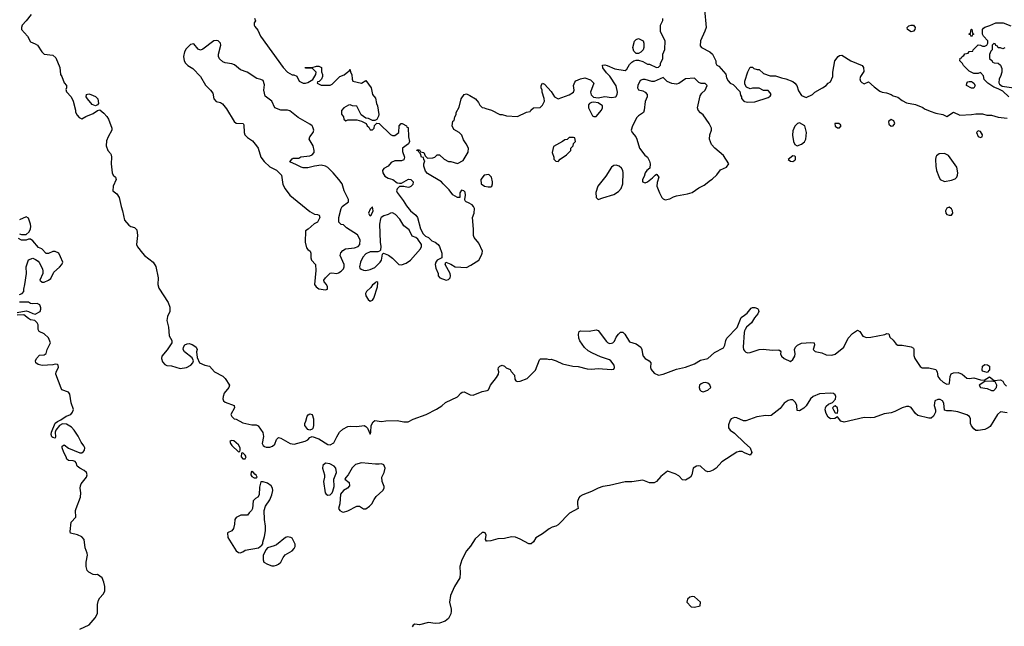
# Model space of a CAD drawing. Header units: inches. Extents: x 2106670 to 2322961, y 36024 to 224899.
# Tile 58 of 256: x 2203512 to 2212324, y 72056 to 77479. Entities that reach past the tile are written whole.
import ezdxf

# ---------------------------------------------------------------- set-up
doc = ezdxf.new("R2010")
doc.units = ezdxf.units.IN
doc.header["$MEASUREMENT"] = 0
doc.layers.add('C2007', color=7, linetype='Continuous')
doc.layers.add('C2017', color=7, linetype='Continuous')

msp = doc.modelspace()

# ---------------------------------------------------------------- linework, layer by layer
at = {"layer": 'C2007', "color": 5}
for points, elevation in [([(2209641, 77570), (2209656, 77410), (2209645.2, 77374.8), (2209604.7, 77290), (2209603.6, 77243.6), (2209614, 77230), (2209690, 77192), (2209712, 77170), (2209742, 77110), (2209742, 77090), (2209751.6, 77071.6), (2209770, 77064.7), (2209830.6, 76990.6), (2209838, 76958), (2209851.3, 76931.3), (2209871.6, 76911.6), (2209898, 76898), (2209956, 76836), (2209963.6, 76803.6), (2209972, 76790), (2209972.7, 76772.7), (2209994, 76750), (2210000, 76748.7)], 40), ([(2203613.7, 77526.3), (2203571.7, 77468.3), (2203534, 77430), (2203527.3, 77410), (2203527.3, 77390), (2203582, 77330), (2203610, 77281), (2203650, 77264), (2203670.7, 77250), (2203710.7, 77190.7), (2203730, 77171.3), (2203810, 77161), (2203836.8, 77136.8), (2203871, 77050), (2203878, 76990), (2203890.7, 76970.7), (2203910, 76914), (2203932, 76890), (2203932, 76870), (2203924.7, 76855.3), (2203930, 76834), (2203972, 76790), (2203992, 76750), (2204011.3, 76668.7), (2204011.3, 76651.3), (2204025.4, 76625.4), (2204045.4, 76605.4), (2204070, 76592), (2204105.6, 76614.4), (2204170, 76639.1), (2204210, 76666.8), (2204230, 76672), (2204264.5, 76644.5), (2204292.8, 76612.8), (2204308, 76588), (2204336.3, 76510), (2204336.3, 76490), (2204303, 76430), (2204290, 76395.3), (2204286, 76350), (2204300.5, 76310), (2204323.9, 76283.9), (2204330.4, 76270), (2204335.3, 76250), (2204330.4, 76189.6), (2204339.6, 76110), (2204348.9, 76088.9), (2204370.5, 76070), (2204374.9, 76050), (2204348.2, 75991.8), (2204347.3, 75950), (2204382.6, 75922.6), (2204402, 75890), (2204419.5, 75810), (2204433.7, 75770), (2204450, 75686.8), (2204490, 75643), (2204507.3, 75630), (2204539.5, 75619.5), (2204559.5, 75599.5), (2204565.3, 75550), (2204558.8, 75470), (2204567.9, 75447.9), (2204610.4, 75390.4), (2204630.8, 75370), (2204706, 75310), (2204730, 75271.3), (2204750.4, 75170.4), (2204748.5, 75110), (2204758.3, 75078.3), (2204840.7, 74950), (2204857.3, 74910), (2204856, 74870), (2204834.4, 74825.6), (2204828, 74790), (2204844.9, 74730), (2204850, 74651.3), (2204874, 74610), (2204874, 74590), (2204833.7, 74526.3), (2204783.8, 74470), (2204780.4, 74450), (2204790, 74420.7), (2204810, 74396.3), (2204830, 74386.4), (2204870, 74384), (2204950, 74359.3), (2205004, 74370), (2205044, 74390), (2205062, 74410), (2205068, 74430), (2205054.6, 74454.6), (2204988, 74508), (2204976.2, 74530), (2204978.7, 74550), (2204990, 74570.4), (2205010, 74580.4), (2205030, 74582.4), (2205055.3, 74575.3), (2205079.9, 74559.9), (2205091, 74550), (2205101, 74530), (2205096, 74510), (2205099.6, 74459.6), (2205122, 74410), (2205170, 74391), (2205210, 74382), (2205256, 74330), (2205330, 74290.8), (2205350.4, 74270.4), (2205390.7, 74210), (2205384.9, 74190), (2205341.4, 74138.6), (2205332.4, 74110), (2205331.6, 74090), (2205337.1, 74070), (2205350, 74058.4), (2205432, 74030), (2205434, 74010), (2205402, 73950), (2205412, 73930), (2205431.1, 73911.1), (2205450, 73906), (2205510, 73874.8), (2205590, 73856), (2205630, 73856), (2205646.4, 73846.4), (2205687.1, 73787.1), (2205693.7, 73753.7), (2205683, 73690), (2205692.3, 73672.3), (2205703.1, 73663.1), (2205718, 73658), (2205750, 73656.9), (2205773.5, 73666.5), (2205794.9, 73685.1), (2205810, 73724.7), (2205830, 73742), (2205850, 73738), (2205934, 73690), (2205970, 73684.7), (2206066, 73710), (2206090, 73722), (2206110, 73742), (2206130, 73752), (2206190, 73731), (2206270, 73681), (2206290, 73678.8), (2206325.2, 73694.8), (2206349.5, 73750.5), (2206375.3, 73790), (2206403.2, 73816.8), (2206450, 73841), (2206470, 73844.7), (2206530, 73841), (2206594, 73850), (2206610, 73842), (2206625.4, 73825.4), (2206650, 73774), (2206655.3, 73790), (2206659, 73850), (2206676, 73884), (2206690, 73894), (2206750, 73887.7), (2206790, 73893.4), (2206890, 73894), (2206950, 73884), (2206990, 73884), (2207034.2, 73905.8), (2207150, 73947.7), (2207243.3, 73996.7), (2207290, 74027.3), (2207323.3, 74056.7), (2207430, 74107.3), (2207459.5, 74140.5), (2207471.9, 74148.1), (2207490, 74152.7), (2207544.3, 74124.3), (2207570, 74121.2), (2207650, 74154.4), (2207696.4, 74163.6), (2207709.1, 74170.9), (2207726.6, 74210), (2207780.7, 74279.3), (2207798, 74310), (2207799.3, 74330), (2207794, 74350), (2207798, 74370), (2207810, 74382), (2207830, 74391.3), (2207850, 74382), (2207866.4, 74366.4), (2207902, 74350), (2207910, 74334), (2207939.6, 74299.6), (2207943.6, 74263.6), (2207954, 74250), (2207964.7, 74244.7), (2207990, 74247.3), (2208055.3, 74270), (2208130, 74346), (2208163.7, 74436.3), (2208174.6, 74445.4), (2208230, 74446), (2208250, 74441), (2208270, 74444.7), (2208314, 74430), (2208370, 74402), (2208462, 74382), (2208510, 74378), (2208590, 74357.3), (2208630, 74354.8), (2208690, 74360.7), (2208810, 74350.6), (2208830, 74354.8), (2208836.9, 74370), (2208831.1, 74390), (2208802.7, 74430), (2208790, 74438.4), (2208710, 74466), (2208637.2, 74497.2), (2208599.1, 74519.1), (2208567.3, 74547.3), (2208526.5, 74606.5), (2208516.2, 74630), (2208512.1, 74667.9), (2208519, 74690), (2208530, 74697.3), (2208610, 74694.9), (2208670, 74704.9), (2208690, 74698.7), (2208762.7, 74602.7), (2208772.6, 74592.6), (2208790, 74585.2), (2208810, 74585.4), (2208819.7, 74590), (2208834.3, 74605.7), (2208850, 74641.6), (2208870, 74668.5), (2208890, 74683.8), (2208910, 74683.8), (2208927.6, 74667.6), (2208970, 74597.3), (2209030, 74580.3), (2209070.2, 74550.2), (2209079.5, 74530), (2209084.9, 74490), (2209093.4, 74470), (2209110, 74450.7), (2209144.7, 74430), (2209161, 74410), (2209157.3, 74370), (2209164, 74350), (2209190, 74318.8), (2209230, 74302), (2209270, 74310.6), (2209390, 74354.9), (2209470, 74372.7), (2209550, 74403), (2209604.2, 74435.8), (2209670, 74448.8), (2209730, 74503.1), (2209810, 74546.3), (2209823.1, 74570), (2209830.8, 74610), (2209840.9, 74630), (2209932.9, 74727.1), (2209970, 74817), (2210000, 74838.4)], 20), ([(2205612.7, 77492.7), (2205622, 77470), (2205612, 77450), (2205611.3, 77430), (2205616.9, 77416.9), (2205644, 77384), (2205667.7, 77330), (2205871, 77050), (2205910, 77011), (2205950, 76986), (2205964.7, 76984.7), (2205992.7, 76972.7), (2206014, 76930), (2206050, 76912), (2206070, 76912), (2206090, 76918), (2206135.3, 76944.7), (2206162, 76990), (2206166, 77010), (2206130, 77046), (2206070, 77046), (2206068, 77050), (2206130, 77051.3), (2206170, 77062), (2206190, 77062), (2206212, 77050), (2206212.7, 77012.7), (2206222, 76990), (2206222, 76970), (2206212.7, 76947.3), (2206192.7, 76927.3), (2206178, 76922), (2206174, 76910), (2206210, 76894), (2206290, 76892), (2206310, 76902), (2206378, 76970), (2206414.8, 76985.2), (2206450, 77014), (2206462, 77018), (2206470, 77034), (2206472, 77010), (2206484.7, 76990), (2206486.4, 76946.4), (2206494, 76930), (2206570, 76911.3), (2206610, 76934), (2206658, 76870), (2206670.9, 76810.9), (2206696.3, 76776.3), (2206706, 76730), (2206716, 76710), (2206726, 76630), (2206724.7, 76615.3), (2206710, 76586), (2206690, 76578), (2206670, 76578), (2206634, 76594), (2206610, 76598), (2206568.7, 76628.7), (2206530, 76706), (2206490, 76708), (2206470, 76718), (2206455.3, 76715.3), (2206414, 76690), (2206392.7, 76667.3), (2206392.7, 76632.7), (2206411.6, 76611.6), (2206414, 76590), (2206430, 76574), (2206450, 76582), (2206530, 76582), (2206572, 76572), (2206614, 76550), (2206622, 76530), (2206636.9, 76516.9), (2206650, 76494), (2206670, 76494), (2206686, 76510), (2206688.4, 76531.6), (2206707.3, 76552.7), (2206730, 76552), (2206830, 76452), (2206850, 76444.7), (2206870, 76444.7), (2206906, 76470), (2206908.7, 76530), (2206926, 76550), (2206934, 76550), (2206974, 76530), (2206978, 76518), (2206990, 76514), (2206991.3, 76430), (2207002, 76390), (2206992, 76370), (2206938, 76330), (2206939.6, 76299.6), (2206956, 76250), (2206950, 76226), (2206930, 76218), (2206870, 76218), (2206838, 76202), (2206811, 76170), (2206772.5, 76147.5), (2206760.7, 76130), (2206762, 76110), (2206779.9, 76079.9), (2206810, 76062), (2206851.3, 76050), (2206890, 76021), (2206910, 76016), (2206930, 76018), (2206991.6, 76051.6), (2207014, 76050), (2207034, 76030), (2207030, 76006), (2207012.7, 75987.3), (2206999.6, 75980.4), (2206990, 75978), (2206950, 75988.7), (2206910, 75988), (2206890, 75966), (2206886, 75950), (2206890, 75934), (2206943.5, 75863.5), (2206974.4, 75814.4), (2207010.6, 75770.6), (2207058, 75730), (2207071.3, 75710), (2207100.7, 75610), (2207124, 75564), (2207144, 75544), (2207171.3, 75530), (2207201.4, 75501.4), (2207231.3, 75490), (2207258, 75470), (2207270, 75452), (2207290.9, 75390.9), (2207291.1, 75348.9), (2207250, 75328.7), (2207236, 75310), (2207231, 75290), (2207238, 75258), (2207258, 75210), (2207258, 75190), (2207272, 75170), (2207330, 75151), (2207350, 75156), (2207364, 75170), (2207369.2, 75190), (2207366, 75210), (2207319, 75290), (2207326, 75310), (2207370, 75293.4), (2207410, 75270.6), (2207510, 75263.8), (2207550, 75283.1), (2207621.2, 75330), (2207646.6, 75373.4), (2207652.7, 75390), (2207653.2, 75410), (2207622, 75482), (2207579, 75530), (2207573.2, 75550), (2207574.2, 75605.8), (2207566, 75710), (2207579.5, 75750), (2207581.6, 75790), (2207574.5, 75810), (2207562.3, 75822.3), (2207530, 75842.7), (2207508, 75850), (2207500.2, 75860.2), (2207495.3, 75870), (2207502, 75910), (2207498, 75938), (2207486, 75950), (2207466.8, 75953.2), (2207452, 75930), (2207451.6, 75888.4), (2207430, 75888.7), (2207390, 75914), (2207357, 75957), (2207302, 76010), (2207288.7, 76030), (2207162.7, 76102.7), (2207144.7, 76124.7), (2207129.1, 76169.1), (2207128.7, 76191.3), (2207138, 76218), (2207128.4, 76228.4), (2207126, 76246), (2207108, 76250), (2207098, 76278), (2207086, 76290), (2207082, 76302), (2207066, 76310), (2207070, 76314), (2207090, 76314), (2207098, 76298), (2207130, 76292), (2207142, 76262), (2207162, 76242), (2207210, 76244.7), (2207228.9, 76251.1), (2207250, 76272), (2207270, 76272), (2207310, 76231.3), (2207350, 76211.3), (2207370, 76211.3), (2207430, 76192), (2207480.4, 76219.6), (2207524.7, 76295.3), (2207529, 76330), (2207509.3, 76369.3), (2207484.7, 76404.7), (2207470, 76446), (2207446, 76470), (2207396.4, 76496.4), (2207382, 76530), (2207388.4, 76571.6), (2207402, 76578), (2207408, 76610), (2207418, 76630), (2207418, 76650), (2207444.7, 76695.3), (2207463.7, 76770), (2207490, 76810.8), (2207510, 76814.8), (2207541.4, 76801.4), (2207590.7, 76770.7), (2207619.8, 76739.8), (2207630, 76714), (2207652.7, 76692.7), (2207670, 76692), (2207683.6, 76683.6), (2207734, 76670), (2207810, 76632), (2207831.1, 76631.1), (2207870, 76618), (2207967.3, 76612.7), (2208048.4, 76651.6), (2208082, 76658), (2208086, 76670), (2208110, 76692), (2208170, 76694), (2208190, 76714), (2208208, 76750), (2208207.3, 76772.7), (2208188.7, 76830), (2208188, 76850), (2208178, 76870), (2208178, 76890), (2208190, 76912), (2208210, 76902), (2208270, 76838), (2208298, 76790), (2208330, 76771), (2208430, 76806), (2208468, 76830), (2208475.3, 76850), (2208469, 76890), (2208480.2, 76919.8), (2208490, 76931), (2208530, 76951), (2208570, 76958), (2208619.8, 76939.8), (2208652, 76910), (2208621, 76830), (2208627.3, 76807.3), (2208647.1, 76787.1), (2208690, 76781), (2208750, 76791), (2208810, 76782), (2208848, 76790), (2208859.3, 76810), (2208860.9, 76830), (2208850, 76888), (2208795.1, 76975.1), (2208764.1, 77004.1), (2208730, 77048), (2208729.1, 77070.9), (2208750, 77074), (2208770, 77070.6), (2208839.8, 77039.8), (2208930, 77024.7), (2208944.7, 77035.3), (2208970, 77078), (2208990, 77098), (2209010, 77111.3), (2209030, 77118), (2209050, 77118), (2209090, 77104.7), (2209130, 77082), (2209150, 77082), (2209210, 77052), (2209230, 77054), (2209247.3, 77072.7), (2209248, 77090), (2209268, 77130), (2209268, 77170), (2209287.3, 77212.7), (2209288, 77290), (2209248, 77370), (2209246, 77410), (2209248, 77430), (2209267.3, 77472.7), (2209268, 77490)], 40), ([(2203510, 75564.7), (2203530, 75557.3), (2203570, 75558.8), (2203597.1, 75582.9), (2203609.6, 75610), (2203612.4, 75630), (2203609.7, 75650), (2203590, 75703.7), (2203570, 75716.9), (2203510, 75689.4)], 20), ([(2203510, 75021), (2203535.3, 75030), (2203548.7, 75050), (2203548.7, 75070), (2203559, 75110), (2203574, 75210), (2203569.2, 75270), (2203590, 75331), (2203630, 75346), (2203655.3, 75335.3), (2203678.8, 75318.8), (2203687.1, 75307.1), (2203718, 75250), (2203721, 75230), (2203721, 75210), (2203694, 75150), (2203712.7, 75132.7), (2203730, 75132), (2203770, 75151), (2203790, 75166), (2203819.3, 75220.7), (2203870, 75264.9), (2203890.7, 75289.3), (2203897.2, 75310), (2203879, 75359), (2203861.6, 75390), (2203830, 75405.7), (2203810, 75406.6), (2203770, 75389), (2203748.7, 75388.7), (2203710, 75428.7), (2203682, 75442), (2203630, 75502), (2203610, 75515.3), (2203590, 75515.3), (2203570, 75508.7), (2203530, 75509), (2203502, 75522)], 20), ([(2203490, 74862), (2203570, 74874.8), (2203590, 74871), (2203630, 74850.8), (2203650, 74846), (2203694.5, 74870), (2203702.9, 74890), (2203702.5, 74902.5), (2203692.3, 74930), (2203670, 74940.9), (2203630, 74937.2), (2203610, 74941.2), (2203590, 74952.3), (2203510, 74953.2)], 20), ([(2204050, 72030.5), (2204134, 72070), (2204189, 72130), (2204209, 72170), (2204209.3, 72249.3), (2204217.2, 72290), (2204229.4, 72310.6), (2204258, 72342), (2204274, 72370), (2204273.2, 72410), (2204265.2, 72450), (2204249.1, 72489.1), (2204210, 72518), (2204190, 72515.3), (2204170, 72519), (2204130, 72539.3), (2204114.8, 72554.8), (2204107, 72590), (2204106, 72630), (2204119.5, 72690), (2204116.2, 72710), (2204097.7, 72757.7), (2204089.5, 72830), (2204070, 72855.1), (2204030, 72874), (2203967.9, 72887.9), (2203963.3, 72903.3), (2203972.5, 72987.5), (2204015.3, 73030), (2204013.2, 73090), (2204017.2, 73110), (2204057.2, 73210), (2204059, 73250), (2204054, 73290), (2204057.2, 73310), (2204064, 73330), (2204111.5, 73388.5), (2204115.1, 73410), (2204109, 73430), (2204090, 73449), (2204049.5, 73469.5), (2204026.8, 73486.8), (2204017.2, 73517.2), (2204008, 73530), (2203990, 73536), (2203950, 73539), (2203935.3, 73550), (2203929, 73570), (2203906, 73610), (2203893.2, 73650), (2203894, 73666), (2203910, 73678.8), (2203948.3, 73648.3), (2204050, 73605.7), (2204070, 73607.2), (2204082.9, 73617.1), (2204092.6, 73630), (2204094.3, 73650), (2204087.8, 73670), (2204063.1, 73703.1), (2204035.3, 73755.3), (2203998.7, 73810), (2203974.6, 73834.6), (2203930, 73863.5), (2203895.8, 73864.2), (2203868.5, 73851.5), (2203834.9, 73810), (2203830.4, 73790), (2203833.4, 73750), (2203830, 73738), (2203810, 73742.7), (2203801.2, 73750), (2203794, 73770), (2203797.2, 73790), (2203829.8, 73870.2), (2203850, 73887.7), (2203879.4, 73900.6), (2203927.2, 73932.8), (2203969.6, 73950.4), (2203986, 73970), (2203993.6, 73993.6), (2203972.5, 74052.5), (2203961.2, 74130), (2203949.3, 74149.3), (2203890, 74169), (2203883.3, 74183.3), (2203837.2, 74310), (2203839, 74330), (2203859, 74370), (2203855.3, 74390), (2203850, 74395.3), (2203830, 74399), (2203810, 74394), (2203712.1, 74387.9), (2203676.6, 74396.6), (2203656, 74410), (2203654.5, 74430), (2203663.7, 74450), (2203690, 74478), (2203730, 74482), (2203750, 74494), (2203758, 74530), (2203789, 74590), (2203770, 74635.3), (2203730, 74668.7), (2203688, 74690), (2203678, 74710), (2203678, 74750), (2203668, 74770), (2203648.9, 74788.9), (2203610, 74796), (2203590, 74806), (2203550, 74839), (2203490, 74838)], 20), ([(2210000, 74695.7), (2209996.7, 74683.3), (2209986.4, 74550), (2209991.4, 74530), (2210000, 74518.9)], 20), ([(2210000, 73893.1), (2209990, 73892.6), (2209930, 73919.1), (2209910, 73921.1), (2209880.7, 73910), (2209870, 73897.2), (2209856, 73856), (2209856, 73830), (2209871, 73810), (2209910, 73780.7), (2210000, 73696.8)], 20), ([(2210000, 73607.2), (2209976.8, 73616.8), (2209950, 73617.7), (2209929.1, 73610.9), (2209795.1, 73524.9), (2209746.8, 73470), (2209718.8, 73450), (2209690, 73439.6), (2209670, 73437.6), (2209650, 73445.6), (2209606.6, 73486.6), (2209590, 73491.3), (2209570, 73488), (2209540.5, 73470), (2209528.4, 73410), (2209514.9, 73390), (2209470, 73362), (2209445.4, 73365.4), (2209410, 73399.3), (2209378.3, 73418.3), (2209310, 73441.2), (2209250, 73395.1), (2209210.3, 73349.7), (2209190, 73339.5), (2209150, 73339.5), (2209090, 73362), (2208990, 73347.6), (2208930, 73348), (2208790, 73313), (2208730, 73304.7), (2208688.4, 73291.6), (2208630, 73259.1), (2208551, 73230), (2208525.5, 73214.5), (2208516.7, 73203.3), (2208504, 73170), (2208503.5, 73143.5), (2208511, 73110), (2208432.9, 73067.1), (2208330, 72962.7), (2208311, 72950), (2208279.1, 72940.9), (2208250, 72926), (2208190, 72880.9), (2208132.5, 72847.5), (2208110, 72809.2), (2208090, 72792.7), (2208070, 72792), (2207990, 72835.6), (2207950, 72851.6), (2207914.9, 72854.9), (2207850, 72839.6), (2207790, 72838.4), (2207730, 72819.3), (2207696.4, 72816.4), (2207690, 72818), (2207682, 72830), (2207688, 72870), (2207678, 72890), (2207670, 72895.3), (2207650, 72895.3), (2207590, 72838), (2207546.8, 72773.2), (2207510.7, 72730), (2207470, 72648.7), (2207450.7, 72590), (2207454.8, 72530), (2207450.5, 72490), (2207403.8, 72410), (2207368.2, 72330), (2207359.1, 72270), (2207373.4, 72210), (2207374, 72190), (2207370, 72168), (2207350, 72124), (2207319.9, 72100.1), (2207270, 72084.5), (2207230, 72079.6), (2207170, 72089.7), (2207090, 72068.2), (2207050, 72073.6), (2207035.2, 72064.8), (2207025.5, 72050)], 20)]:
    msp.add_lwpolyline(points, dxfattribs=dict(at, elevation=elevation))
for points, elevation in [([(2205270, 77293.2), (2205250, 77288.7), (2205150, 77214), (2205130, 77205.2), (2205110, 77215.3), (2205070, 77262), (2205042, 77258), (2205001.4, 77218.6), (2204987.3, 77192.7), (2204978.8, 77150), (2204984, 77110), (2204994.8, 77090), (2205016, 77070), (2205062.4, 77042.4), (2205131.3, 76970), (2205174.4, 76894.4), (2205221, 76850), (2205240.5, 76820.5), (2205250.5, 76770), (2205270, 76747.2), (2205310, 76737.3), (2205326, 76726), (2205362.5, 76682.5), (2205430.7, 76570), (2205450, 76553.4), (2205511, 76550), (2205518, 76538), (2205522.2, 76470), (2205528.7, 76448.7), (2205550, 76424.9), (2205595.9, 76395.9), (2205631.8, 76351.8), (2205646, 76330), (2205670.4, 76250.4), (2205700.7, 76210), (2205750, 76162.8), (2205810, 76134.8), (2205854, 76090), (2205866.2, 76006.2), (2205887.5, 75967.5), (2205930, 75911), (2206110, 75762.8), (2206150, 75741), (2206178, 75738), (2206191.6, 75731.6), (2206198, 75710), (2206178, 75670), (2206147.5, 75652.5), (2206095.2, 75604.8), (2206071.3, 75590), (2206067.3, 75490), (2206079.8, 75439.8), (2206090, 75424.7), (2206111.3, 75410), (2206118, 75390), (2206118, 75350), (2206124.7, 75330), (2206161, 75290), (2206163.5, 75236.5), (2206152, 75110), (2206164.7, 75090), (2206190, 75071.3), (2206250, 75064.7), (2206266, 75070), (2206266, 75090), (2206258, 75110), (2206236.4, 75136.4), (2206235.3, 75150), (2206248, 75170), (2206290, 75211.3), (2206305.6, 75214.4), (2206350, 75210.6), (2206364.8, 75215.2), (2206390, 75230.7), (2206410, 75251.3), (2206417, 75270), (2206416.2, 75290), (2206379, 75370), (2206386.3, 75393.7), (2206405.6, 75414.4), (2206429.4, 75430.6), (2206510, 75439.1), (2206542, 75450), (2206557.2, 75470), (2206559.3, 75510), (2206535.1, 75555.1), (2206436.4, 75616.4), (2206410, 75646), (2206390, 75648), (2206368, 75670), (2206368.9, 75711.1), (2206389, 75790), (2206399, 75810), (2206455.3, 75850), (2206455.3, 75870), (2206417.2, 75950), (2206397, 76010), (2206369.4, 76050), (2206318, 76110), (2206270, 76157.2), (2206250, 76169.2), (2206210, 76177.2), (2206150, 76169.3), (2206090, 76153.2), (2206050, 76153.2), (2206030, 76159), (2205990, 76182), (2205928.7, 76208.7), (2205950, 76234), (2205960.4, 76239.6), (2206010, 76242), (2206028.7, 76251.3), (2206110, 76261), (2206130, 76271.3), (2206148.7, 76290), (2206149, 76310), (2206139, 76350), (2206104, 76410), (2206108.7, 76430), (2206139.7, 76470), (2206145.1, 76490), (2206137.3, 76517.3), (2206129.6, 76530), (2206110, 76546), (2206003.3, 76603.3), (2205930, 76664), (2205909.4, 76669.4), (2205849.6, 76669.6), (2205795.3, 76690), (2205769.2, 76750), (2205710, 76795.3), (2205697.2, 76850), (2205703.1, 76896.9), (2205690, 76934), (2205670, 76944), (2205633.2, 76953.2), (2205549.1, 77009.1), (2205488.7, 77030), (2205435.1, 77075.1), (2205410, 77084.5), (2205350, 77092.7), (2205330, 77101.2), (2205301.2, 77130), (2205292.3, 77150), (2205292, 77170), (2205312, 77250), (2205309, 77270), (2205290, 77289)], 40), ([(2209030, 77175.3), (2209010, 77198), (2208999, 77230), (2209014, 77286), (2209030, 77302), (2209050, 77312), (2209091.1, 77291.1), (2209098, 77270), (2209098, 77230), (2209091.3, 77210), (2209070, 77188.7), (2209050, 77175.3)], 40), ([(2209270, 76962), (2209190, 76926), (2209170, 76925.2), (2209110, 76944), (2209090, 76944), (2209065.5, 76934.5), (2209045.5, 76890), (2209042, 76870), (2209050, 76851.3), (2209090, 76841.6), (2209110.4, 76830.4), (2209127.3, 76810), (2209127.7, 76790), (2209110, 76748), (2209102, 76670), (2209094.8, 76650), (2209050, 76619.3), (2209036.7, 76603.3), (2208997.3, 76530), (2208984.7, 76490), (2208994.8, 76470), (2209026.8, 76430), (2209036, 76410), (2209058, 76330), (2209107.1, 76267.1), (2209131.3, 76250), (2209150, 76214), (2209154.8, 76190), (2209150.8, 76150), (2209124.7, 76130), (2209111, 76110), (2209102, 76078), (2209086, 76050), (2209086, 76030), (2209110, 76020.7), (2209132, 76028), (2209176.5, 76063.5), (2209198, 76090), (2209210, 76098), (2209215.3, 76095.3), (2209231, 76070), (2209216, 76024), (2209214.8, 75990), (2209237.3, 75930), (2209258.8, 75890), (2209270, 75876), (2209290, 75867.3), (2209330, 75876), (2209363.6, 75896.4), (2209390, 75904.9), (2209490, 75921.6), (2209530, 75934.9), (2209590, 75975.5), (2209639.3, 76000.7), (2209694.6, 76045.4), (2209710, 76052), (2209750, 76091.3), (2209784.1, 76135.9), (2209839, 76161), (2209858, 76190), (2209810, 76264), (2209733.2, 76330), (2209704.2, 76364.2), (2209686.6, 76410), (2209689.3, 76450), (2209702.7, 76490), (2209702.7, 76510), (2209682.7, 76550), (2209630, 76629), (2209605.8, 76645.8), (2209583.7, 76670), (2209579.3, 76690), (2209603.2, 76796.8), (2209617.2, 76822.8), (2209648, 76850), (2209666, 76890), (2209647.3, 76907.3), (2209610, 76908), (2209590, 76918), (2209550, 76955.3), (2209470, 76949.3), (2209410.4, 76909.6), (2209390, 76903.6), (2209350, 76909.6), (2209307.6, 76927.6)], 40), ([(2204190, 76708.7), (2204162, 76722), (2204118, 76770), (2204108.7, 76790), (2204110, 76811.3), (2204130, 76816), (2204150, 76810.6), (2204192.2, 76792.2), (2204210.5, 76770.5), (2204218, 76730), (2204210, 76718)], 20), ([(2208650, 76741.2), (2208630, 76739), (2208610.8, 76729.2), (2208603.5, 76716.5), (2208602.8, 76690), (2208639.6, 76619.6), (2208650, 76612), (2208670, 76612), (2208719, 76670), (2208729, 76690), (2208728.7, 76710), (2208690, 76734)], 40), ([(2208470, 76426), (2208430, 76426), (2208411.6, 76408.4), (2208390, 76406), (2208371.6, 76388.4), (2208290, 76346), (2208278, 76290), (2208292, 76250), (2208292.7, 76232.7), (2208310, 76214), (2208330, 76212), (2208348.9, 76231.1), (2208406, 76270), (2208446, 76310), (2208446, 76330), (2208466, 76350), (2208467.3, 76372.7), (2208486, 76390), (2208482, 76422)], 40), ([(2208850, 76179), (2208830, 76174), (2208810, 76159), (2208759, 76081), (2208684.9, 75990), (2208667.3, 75932.7), (2208670.8, 75890), (2208690, 75870.8), (2208730, 75887.3), (2208830, 75914.8), (2208870, 75944), (2208894.5, 75970), (2208909.3, 76010), (2208912.7, 76110), (2208909.3, 76129.3), (2208899, 76150), (2208878, 76170)], 40), ([(2207710, 76094), (2207670, 76088.7), (2207638, 76050), (2207642, 76010), (2207670.9, 75990.9), (2207703.5, 75983.5), (2207730, 75984.7), (2207738, 75990), (2207744, 76010), (2207744, 76030), (2207734, 76070)], 40), ([(2206670, 75806), (2206650, 75786), (2206634, 75750), (2206642, 75730), (2206650, 75724.7), (2206658, 75730), (2206675.3, 75770)], 40), ([(2206850, 75752.7), (2206830, 75749.4), (2206810, 75737), (2206770, 75724.5), (2206748.7, 75711.3), (2206742.8, 75697.2), (2206733.4, 75650), (2206738.8, 75490), (2206744.7, 75450), (2206742, 75418), (2206732, 75408), (2206716.9, 75403.1), (2206650, 75402.7), (2206610, 75384.5), (2206583.6, 75356.4), (2206561.1, 75310), (2206553.4, 75270), (2206557.3, 75257.3), (2206567.5, 75247.5), (2206590, 75238), (2206610, 75236), (2206650, 75246.8), (2206690, 75262), (2206739, 75310), (2206749.3, 75330), (2206758, 75382), (2206768, 75392), (2206813.7, 75373.7), (2206850, 75346), (2206904.7, 75290), (2206930, 75287.7), (2206970, 75300.7), (2207009.2, 75330), (2207099, 75430), (2207109, 75450), (2207108.7, 75470), (2207076.5, 75516.5), (2207058, 75530), (2207024.1, 75544.1), (2206998.5, 75598.5), (2206950, 75636.9), (2206914, 75694), (2206876.9, 75736.9)], 40), ([(2206710, 75135.3), (2206694, 75130), (2206683.6, 75116.4), (2206670, 75108), (2206654.8, 75085.2), (2206616, 75050), (2206607.9, 75032.1), (2206611, 75010), (2206630, 74978), (2206650, 74962), (2206670, 74972), (2206682, 74990), (2206715.3, 75090), (2206718, 75130)], 40), ([(2209650, 74235.1), (2209630, 74231.8), (2209610, 74224.5), (2209597.1, 74210), (2209591.8, 74190), (2209597.8, 74170), (2209610, 74156.9), (2209630, 74152.6), (2209670, 74167.7), (2209696.2, 74190), (2209690, 74213.2), (2209670, 74229.4)], 20), ([(2206110, 73808), (2206090, 73815.3), (2206064, 73850), (2206064, 73870), (2206074, 73890), (2206085.6, 73934.4), (2206093.6, 73946.4), (2206110, 73956), (2206131, 73950), (2206142.8, 73910), (2206141, 73850), (2206134.8, 73825.2), (2206130, 73818)], 20), ([(2205410, 73715.3), (2205394, 73710), (2205398, 73690), (2205410, 73672), (2205470, 73614), (2205482, 73618), (2205486, 73630), (2205486, 73650), (2205470, 73678), (2205430, 73714)], 20), ([(2205510, 73606), (2205498, 73602), (2205494, 73570), (2205510, 73554), (2205530, 73554), (2205538, 73570), (2205530, 73586)], 20), ([(2206250, 73513.6), (2206226.6, 73493.4), (2206221.8, 73470), (2206240.4, 73410), (2206240.5, 73390), (2206231, 73350), (2206246.8, 73250), (2206255.3, 73235.3), (2206270, 73226.8), (2206290, 73231), (2206309, 73250), (2206315.9, 73264.1), (2206325.6, 73305.6), (2206325.2, 73370), (2206349, 73430), (2206341.2, 73470), (2206326.8, 73486.8), (2206287.2, 73507.2)], 20), ([(2206570, 73518), (2206516.9, 73503.1), (2206486.4, 73473.6), (2206451.6, 73408.4), (2206430, 73386), (2206422, 73370), (2206462, 73342), (2206464.7, 73310), (2206444.7, 73290), (2206410, 73269.4), (2206384.2, 73235.8), (2206376.3, 73150), (2206366.8, 73110), (2206378, 73090), (2206398, 73078), (2206410, 73074.8), (2206450, 73087.3), (2206530, 73130.6), (2206552, 73130), (2206590, 73106), (2206610, 73106.8), (2206644, 73130), (2206664, 73150), (2206684, 73190), (2206703.2, 73216.8), (2206762, 73270), (2206774, 73290), (2206773.6, 73306.4), (2206757.2, 73350), (2206754, 73390), (2206774, 73430), (2206784, 73470), (2206770, 73498), (2206750, 73508.7), (2206730, 73504), (2206695.3, 73504.7)], 20), ([(2205590, 73438), (2205584.7, 73435.3), (2205582, 73410), (2205590, 73394), (2205610, 73382), (2205630, 73382), (2205638, 73390), (2205630, 73406), (2205615.3, 73415.3), (2205606, 73430)], 20), ([(2205690, 73348), (2205670, 73346), (2205659.8, 73300.2), (2205656.3, 73230), (2205644.7, 73210), (2205621.4, 73198.6), (2205602, 73178), (2205594.9, 73110), (2205588, 73092), (2205564.7, 73070), (2205550, 73048), (2205490, 73048), (2205450, 73028.7), (2205438.8, 73010), (2205436, 72970), (2205424.7, 72930), (2205410, 72909), (2205372, 72890), (2205376, 72850), (2205449.4, 72729.4), (2205470, 72715.8), (2205486.6, 72713.4), (2205510, 72721.6), (2205530, 72736.4), (2205650, 72758), (2205680.4, 72779.6), (2205688.7, 72791.3), (2205688.7, 72808.7), (2205703.2, 72856.8), (2205712, 72910), (2205712, 72950), (2205702, 73010), (2205699.5, 73090), (2205711.7, 73128.3), (2205750, 73184.7), (2205769.3, 73230), (2205779, 73270), (2205775.3, 73290), (2205762, 73310), (2205730, 73335.3)], 20), ([(2205910, 72856), (2205892, 72850), (2205810, 72784), (2205790, 72774), (2205730, 72758), (2205716.9, 72743.1), (2205691.3, 72690), (2205691, 72650), (2205696, 72630), (2205730, 72610.8), (2205770, 72596), (2205790, 72596), (2205810, 72602.8), (2205830, 72611.3), (2205848.7, 72630), (2205869, 72670), (2205886.8, 72693.2), (2205950, 72730.7), (2205969.3, 72750), (2205977, 72770), (2205978, 72790), (2205950, 72842), (2205938, 72850)], 20), ([(2209530, 72322), (2209510, 72315.3), (2209490, 72298), (2209482, 72270), (2209522, 72230), (2209550, 72226), (2209602, 72238), (2209606, 72270), (2209550, 72318)], 40)]:
    msp.add_lwpolyline(points, close=True, dxfattribs=dict(at, elevation=elevation))
at = {"layer": 'C2017', "color": 5}
for points, elevation in [([(2211490, 77369.2), (2211458, 77390), (2211455.3, 77410), (2211470, 77424.7), (2211490, 77431), (2211510, 77431), (2211526, 77410), (2211524.7, 77390), (2211510, 77375.3)], 40), ([(2212030, 77326), (2212022, 77342), (2212008, 77350), (2212022, 77358), (2212026, 77390), (2212030, 77394), (2212034, 77390), (2212038, 77358), (2212052, 77350), (2212038, 77342)], 40), ([(2212030, 76868), (2211986, 76890), (2211987.3, 76912.7), (2211998, 76922), (2212010, 76924.7), (2212030, 76924.7), (2212039.8, 76919.8), (2212052, 76910), (2212062, 76890), (2212050, 76868)], 40), ([(2211310, 76586.6), (2211288.2, 76570), (2211290, 76546), (2211310, 76528), (2211330, 76530.8), (2211343.7, 76550), (2211335.4, 76575.4)], 40), ([(2210490, 76558), (2210474, 76550), (2210450, 76526), (2210430, 76486), (2210427.1, 76447.1), (2210438, 76390), (2210450, 76362), (2210470, 76352), (2210510, 76366), (2210534.6, 76385.4), (2210548, 76410), (2210554, 76470), (2210538, 76530)], 40), ([(2210842, 76550), (2210808.2, 76550), (2210810, 76526.7), (2210830, 76512.7), (2210850, 76510.7), (2210864.5, 76530), (2210858.6, 76538.6)], 40), ([(2212090, 76486), (2212074, 76470), (2212090, 76434), (2212110, 76424.7), (2212126, 76430), (2212128, 76450), (2212110, 76478)], 40), ([(2210430, 76262.7), (2210391, 76230), (2210410, 76214.8), (2210430, 76210.8), (2210450, 76222.8), (2210454.5, 76230), (2210454, 76254), (2210450, 76259)], 40), ([(2211790, 76283.7), (2211741.1, 76278.9), (2211718.5, 76261.5), (2211710.8, 76250), (2211708, 76230), (2211710.6, 76170), (2211717.3, 76130), (2211736.8, 76076.8), (2211750.9, 76050.9), (2211790, 76031.3), (2211850, 76044), (2211884.5, 76055.5), (2211899.3, 76070), (2211906.6, 76090), (2211907, 76110), (2211899.1, 76159.1), (2211825.4, 76265.4)], 40), ([(2211830, 75802), (2211810, 75794), (2211798.8, 75770), (2211801, 75750), (2211810, 75738), (2211830, 75731.3), (2211850, 75732), (2211862, 75750), (2211859, 75770), (2211850, 75788)], 40), ([(2212170, 74324), (2212130, 74337.2), (2212125.3, 74345.3), (2212130, 74381), (2212150, 74394.8), (2212173.7, 74393.7), (2212190, 74382), (2212190, 74348)], 20), ([(2212210, 74246.6), (2212150, 74245.2), (2212098, 74210), (2212111, 74190), (2212170, 74181.5), (2212210, 74163.8), (2212230, 74164.9), (2212252.7, 74190), (2212258, 74210), (2212242, 74242)], 20), ([(2210810, 74025.2), (2210798.8, 74021.2), (2210787.7, 74010), (2210794.8, 73990), (2210810, 73964.7), (2210830, 73962), (2210835.1, 73984.9), (2210832, 74010)], 20)]:
    msp.add_lwpolyline(points, close=True, dxfattribs=dict(at, elevation=elevation))
for points, elevation in [([(2212364, 76790), (2212310, 76839), (2212270, 76862), (2212230, 76875.3), (2212178, 76910), (2212144.7, 76944.7), (2212136.4, 76976.4), (2212110, 77006), (2212090, 76998), (2212050, 76998), (2212010, 77018), (2211958, 77070), (2211948.4, 77088.4), (2211926, 77110), (2211930, 77134), (2211942, 77138), (2211946, 77150), (2211962, 77158), (2211970, 77174), (2212002, 77178), (2212010, 77194), (2212042, 77198), (2212046, 77210), (2212090, 77254), (2212110, 77252), (2212130, 77242), (2212150, 77242), (2212168.4, 77251.6), (2212178, 77270), (2212175.3, 77290), (2212138, 77330), (2212128.4, 77348.4), (2212128.4, 77391.6), (2212136.4, 77403.6), (2212150, 77412), (2212194.6, 77425.4), (2212248.9, 77451.1), (2212314, 77450), (2212383.6, 77423.6)], 40), ([(2212330, 77226), (2212310, 77218), (2212290, 77226), (2212270, 77226), (2212262, 77242), (2212247.3, 77247.3), (2212242, 77262), (2212230, 77266), (2212214, 77250), (2212214, 77210), (2212203.6, 77196.4), (2212192.7, 77167.3), (2212192.7, 77132.7), (2212214, 77110), (2212218, 77098), (2212232.7, 77092.7), (2212270, 77091.3), (2212290.7, 77070.7), (2212301, 77041), (2212302.8, 77010), (2212290.7, 76970), (2212277.3, 76950), (2212274.8, 76914.8), (2212282, 76902), (2212304, 76884), (2212409.5, 76870.5)], 40), ([(2210000, 76748.7), (2210030, 76742), (2210090, 76744.7), (2210210, 76782), (2210230, 76794), (2210238, 76810), (2210230, 76826), (2210210, 76846), (2210170, 76846), (2210130, 76868), (2210070, 76868), (2210050, 76862), (2210016.4, 76876.4), (2210003.1, 76903.1), (2210002, 76930), (2210028.9, 77011.1), (2210050, 77054), (2210070, 77054), (2210083.6, 77043.6), (2210112.7, 77032.7), (2210130, 77032), (2210170, 76998), (2210230, 76978), (2210276.9, 76976.9), (2210330, 76958), (2210370, 76951.3), (2210430, 76924.7), (2210450, 76911.3), (2210466, 76890), (2210483.5, 76843.5), (2210510, 76802), (2210550, 76782), (2210608.9, 76811.1), (2210628, 76830), (2210698, 76870), (2210729.1, 76890.9), (2210748, 76910), (2210770, 76922), (2210788.7, 76970), (2210789.1, 77010.9), (2210808.7, 77110), (2210838, 77150), (2210850, 77158), (2210870, 77162), (2210950, 77111), (2211051.3, 77070), (2211064.7, 77050), (2211065.4, 77014.6), (2211038, 76970), (2211031.3, 76950), (2211038, 76930), (2211050, 76918), (2211070, 76904.7), (2211110, 76922), (2211158.5, 76878.5), (2211210, 76841), (2211230, 76831), (2211270, 76824.7), (2211310, 76811.3), (2211330, 76798), (2211370, 76784.7), (2211410, 76756), (2211450, 76736), (2211530, 76721), (2211594.4, 76694.4), (2211610, 76682), (2211659.8, 76659.8), (2211710, 76642.8), (2211774, 76630), (2211810, 76612), (2211870, 76652), (2211926, 76626), (2212029.2, 76630.8), (2212070, 76638), (2212130, 76638), (2212166.4, 76626.4), (2212210, 76624.7), (2212270, 76606), (2212350, 76598)], 40), ([(2210000, 74838.4), (2210024.2, 74855.8), (2210059.4, 74900.6), (2210070, 74906.7), (2210090, 74906), (2210116.2, 74896.2), (2210122.4, 74890), (2210127.2, 74870), (2210118.5, 74850), (2210087.5, 74812.5), (2210062.2, 74770), (2210018, 74730), (2210003.8, 74710), (2210000, 74695.7)], 20), ([(2210000, 74518.9), (2210010, 74506), (2210030, 74500.8), (2210050, 74502.4), (2210130, 74528.9), (2210167, 74533), (2210250, 74525.3), (2210306.8, 74526.8), (2210319.1, 74519.1), (2210322.8, 74510), (2210322.4, 74490), (2210328.8, 74470), (2210354.4, 74450), (2210410, 74421.6), (2210430, 74440.5), (2210449.6, 74470), (2210452, 74490), (2210447.3, 74530), (2210455.1, 74550), (2210473.2, 74570), (2210510, 74586), (2210592.8, 74592.8), (2210622, 74590), (2210626, 74570), (2210614, 74530), (2210632.2, 74512.2), (2210690, 74500.2), (2210730, 74482.4), (2210779.8, 74480.2), (2210810, 74487.6), (2210887.6, 74550), (2210926, 74630), (2210965.6, 74674.4), (2211010, 74704.4), (2211030.2, 74690.2), (2211057.6, 74650), (2211090, 74636.9), (2211130, 74639.4), (2211254.7, 74665.3), (2211273.7, 74673.7), (2211290.6, 74670.6), (2211299.1, 74639.1), (2211330, 74613), (2211357.4, 74577.4), (2211370, 74570.3), (2211410, 74570.3), (2211490, 74553.1), (2211510, 74540.7), (2211514.6, 74530), (2211515.6, 74475.6), (2211522.4, 74450), (2211570, 74377.3), (2211590, 74364.9), (2211650, 74366), (2211710.7, 74350), (2211722.4, 74330), (2211730.4, 74290), (2211745.8, 74265.8), (2211778, 74238), (2211803.4, 74223.4), (2211810, 74220.5), (2211830, 74224), (2211833.6, 74230), (2211838.7, 74290), (2211848.4, 74311.6), (2211870, 74321.3), (2211910, 74323.6), (2211948, 74310), (2211990, 74274.9), (2212010, 74271.8), (2212050, 74276.5), (2212110, 74258), (2212144.7, 74255.3), (2212190, 74286), (2212234.4, 74254.4), (2212290, 74257.6), (2212310, 74246.8), (2212323.4, 74223.4), (2212343.1, 74203.1)], 20), ([(2212350, 73965.3), (2212290, 73973.3), (2212263.8, 73950), (2212197.2, 73842.8), (2212180.7, 73830), (2212150, 73816.3), (2212090, 73805.1), (2212070, 73807.4), (2212050, 73820.5), (2212029, 73849), (2212021.1, 73870), (2212020.7, 73910), (2212011.1, 73931.1), (2211990, 73945.1), (2211907.5, 73972.5), (2211850, 73982), (2211810, 73982.7), (2211790, 73989), (2211781.6, 74050), (2211770, 74071.8), (2211750, 74082.9), (2211730, 74083.7), (2211702.8, 74070), (2211697.3, 74030), (2211706.8, 73990), (2211706.8, 73970), (2211690, 73935.3), (2211670, 73915.3), (2211650, 73915.3), (2211550, 73939), (2211530, 73959), (2211491.6, 74011.6), (2211470, 74019.5), (2211450, 74019.6), (2211410, 74009.5), (2211344.4, 73975.6), (2211310, 73965.1), (2211250, 73955.1), (2211158, 73922), (2211130, 73917.8), (2211070, 73920.9), (2210890, 73880.9), (2210862, 73890), (2210830, 73928), (2210807.3, 73912.7), (2210770, 73909.6), (2210746.6, 73926.6), (2210730, 73957.2), (2210722.2, 73990), (2210723.1, 74010), (2210730, 74024.9), (2210750, 74041.6), (2210785.1, 74054.9), (2210812.6, 74087.4), (2210815.4, 74110), (2210810, 74125.2), (2210795.3, 74135.3), (2210770, 74139.4), (2210670, 74132.8), (2210613.4, 74110), (2210590.3, 74089.7), (2210550, 74026), (2210530, 74006), (2210490, 73982), (2210470, 73986), (2210466, 74030), (2210455.1, 74055.1), (2210430, 74079.5), (2210410, 74080.5), (2210390, 74073.5), (2210354.4, 74050), (2210318.6, 74001.4), (2210238.8, 73941.2), (2210210, 73937.6), (2210190, 73940.4), (2210110, 73928.6), (2210010, 73893.7), (2210000, 73893.1)], 20), ([(2210000, 73696.8), (2210050.3, 73650), (2210066, 73610), (2210050, 73586.6), (2210000, 73607.2)], 20)]:
    msp.add_lwpolyline(points, dxfattribs=dict(at, elevation=elevation))

doc.saveas('drawing.dxf')
